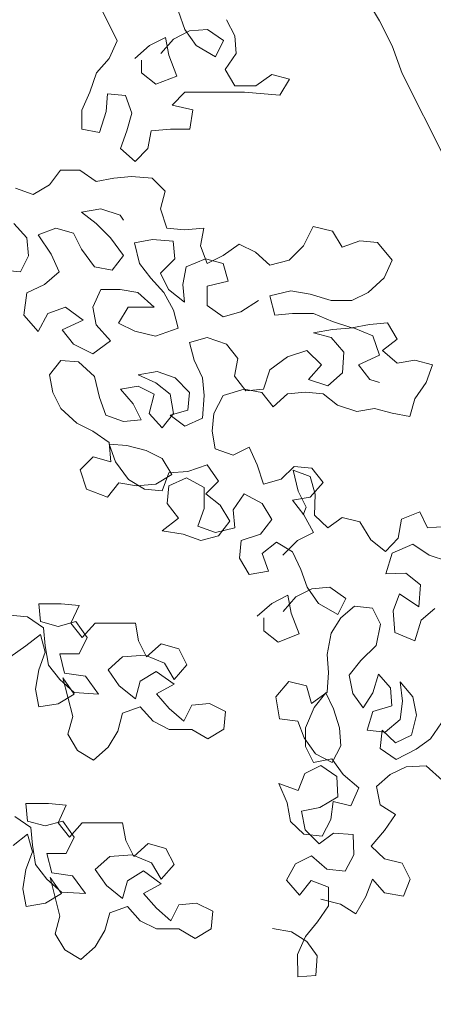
# Model space of a CAD drawing. Header units: millimetres. Extents: x -409347 to -76892, y 286088 to 1850972.
# Tile 137 of 256: x -193965 to -192608, y 556087 to 559313. Entities that reach past the tile are written whole.
import ezdxf

# ---------------------------------------------------------------- set-up
doc = ezdxf.new("R2010")
doc.units = ezdxf.units.MM
doc.linetypes.add('DGN Style 2', pattern=[3.08948, 1.853688, -1.235792])
for name, color, linetype, lineweight in [('a_drzewa', 7, 'Continuous', 0), ('A_P_WAND_BET_A_X', 25, 'Continuous', 0), ('A_P_WAND_BET_V_X', 131, 'DGN Style 2', 0)]:
    doc.layers.add(name, color=color, linetype=linetype, lineweight=lineweight)

msp = doc.modelspace()

# ---------------------------------------------------------------- linework, layer by layer
at = {"layer": 'a_drzewa', "ltscale": 1024}
for p, q in [((-192883.3, 559474.6), (-192784.3, 559310)), ((-193697.8, 559349.9), (-193644.9, 559244.4)), ((-193423.2, 559281.6), (-193444.4, 559339.6)), ((-193259.6, 559260.6), (-193286, 559313.3)), ((-192784.3, 559310), (-192743, 559227.6)), ((-193386.2, 559228.8), (-193423.2, 559281.6)), ((-193407.4, 559276.3), (-193349.3, 559281.6)), ((-193349.3, 559281.6), (-193296.5, 559244.7)), ((-193539.3, 559228.7), (-193486.6, 559255.1)), ((-193502.4, 559202.3), (-193460.2, 559249.8)), ((-193486.6, 559255.1), (-193476, 559197)), ((-193460.2, 559249.8), (-193407.4, 559276.3)), ((-193254.3, 559202.5), (-193259.6, 559260.6)), ((-193644.9, 559244.4), (-193671.2, 559186.3)), ((-193586.8, 559186.4), (-193539.3, 559228.7)), ((-193322.9, 559191.9), (-193386.2, 559228.8)), ((-193296.5, 559244.7), (-193322.9, 559191.9)), ((-192743, 559227.6), (-192710, 559137.1)), ((-193671.2, 559186.3), (-193713.4, 559138.8)), ((-193565.6, 559138.9), (-193565.7, 559181.1)), ((-193476, 559197), (-193449.5, 559128.4)), ((-193291.2, 559149.7), (-193254.3, 559202.5)), ((-193259.4, 559097), (-193291.2, 559149.7)), ((-193713.4, 559138.8), (-193734.5, 559075.4)), ((-193518.1, 559102), (-193565.6, 559138.9)), ((-193449.5, 559128.4), (-193518.1, 559102)), ((-193138.1, 559134), (-193190.8, 559097)), ((-193080, 559118.2), (-193138.1, 559134)), ((-193111.6, 559065.4), (-193080, 559118.2)), ((-192710, 559137.1), (-192569.7, 558857.2)), ((-193190.8, 559097), (-193259.4, 559097)), ((-193734.5, 559075.4), (-193760.8, 559017.3)), ((-193681.6, 559012.1), (-193676.4, 559070.2)), ((-193676.4, 559070.2), (-193618.4, 559065)), ((-193618.4, 559065), (-193597.2, 559006.9)), ((-193465.2, 559033.4), (-193423.1, 559075.7)), ((-193423.1, 559075.7), (-193227.8, 559075.9)), ((-193227.8, 559075.9), (-193111.6, 559065.4)), ((-193396.6, 559017.6), (-193465.2, 559033.4)), ((-193760.8, 559017.3), (-193760.8, 558954)), ((-193702.7, 558943.5), (-193681.6, 559012.1)), ((-193597.2, 559006.9), (-193613, 558948.8)), ((-193407.1, 558954.3), (-193396.6, 559017.6)), ((-193760.8, 558954), (-193702.7, 558943.5)), ((-193613, 558948.8), (-193634, 558890.7)), ((-193544.3, 558890.8), (-193533.8, 558948.9)), ((-193533.8, 558948.9), (-193470.5, 558954.2)), ((-193470.5, 558954.2), (-193407.1, 558954.3)), ((-193634, 558890.7), (-193586.5, 558848.6)), ((-193586.5, 558848.6), (-193544.3, 558890.8)), ((-193830.8, 558819.8), (-193867.7, 558772.3)), ((-193767.5, 558819.9), (-193830.8, 558819.8)), ((-193714.6, 558782.9), (-193767.5, 558819.9)), ((-193656.6, 558793.6), (-193714.6, 558782.9)), ((-193598.5, 558798.9), (-193656.6, 558793.6)), ((-193529.9, 558793.7), (-193598.5, 558798.9)), ((-193487.6, 558751.5), (-193529.9, 558793.7)), ((-193920.5, 558740.5), (-193978.6, 558761.6)), ((-193867.7, 558772.3), (-193920.5, 558740.5)), ((-193503.4, 558693.4), (-193487.6, 558751.5)), ((-193762.1, 558682.6), (-193698.7, 558693.2)), ((-193714.5, 558645.7), (-193762.1, 558682.6)), ((-193698.7, 558693.2), (-193635.4, 558672.2)), ((-193635.4, 558672.2), (-193624.8, 558656.3)), ((-193482.3, 558630.1), (-193503.4, 558693.4)), ((-193983.7, 558645.5), (-193941.5, 558598)), ((-193667, 558598.2), (-193714.5, 558645.7)), ((-193001.9, 558635.8), (-193033.5, 558572.4)), ((-192938.6, 558620), (-193001.9, 558635.8)), ((-193904.5, 558608.6), (-193846.5, 558629.8)), ((-193862.2, 558545.3), (-193904.5, 558608.6)), ((-193846.5, 558629.8), (-193788.4, 558614)), ((-193788.4, 558614), (-193762, 558561.2)), ((-193424.2, 558624.9), (-193482.3, 558630.1)), ((-193360.8, 558630.2), (-193424.2, 558624.9)), ((-193371.3, 558572.1), (-193360.8, 558630.2)), ((-192906.8, 558567.3), (-192938.6, 558620)), ((-193941.5, 558598), (-193936.1, 558539.9)), ((-193624.7, 558540.2), (-193667, 558598.2)), ((-193529.7, 558593.1), (-193587.8, 558582.5)), ((-193587.8, 558582.5), (-193571.9, 558513.9)), ((-193461.1, 558587.9), (-193529.7, 558593.1)), ((-193455.8, 558529.8), (-193461.1, 558587.9)), ((-193350.2, 558514.1), (-193371.3, 558572.1)), ((-193244.7, 558577.5), (-193297.4, 558540.5)), ((-193191.9, 558551.2), (-193244.7, 558577.5)), ((-193033.5, 558572.4), (-193081, 558524.9)), ((-192848.8, 558588.4), (-192906.8, 558567.3)), ((-192790.7, 558583.2), (-192848.8, 558588.4)), ((-192743.2, 558525.2), (-192790.7, 558583.2)), ((-193936.1, 558539.9), (-193962.5, 558487.1)), ((-193835.8, 558487.2), (-193862.2, 558545.3)), ((-193762, 558561.2), (-193719.7, 558503.2)), ((-193661.6, 558492.7), (-193624.7, 558540.2)), ((-193297.4, 558540.5), (-193350.2, 558514.1)), ((-193144.3, 558509), (-193191.9, 558551.2)), ((-193719.7, 558503.2), (-193661.6, 558492.7)), ((-193571.9, 558513.9), (-193534.9, 558466.4)), ((-193503.2, 558482.3), (-193455.8, 558529.8)), ((-193418.8, 558503.5), (-193429.3, 558445.4)), ((-193355.5, 558529.9), (-193418.8, 558503.5)), ((-193297.4, 558514.1), (-193355.5, 558529.9)), ((-193281.5, 558456.1), (-193297.4, 558514.1)), ((-193081, 558524.9), (-193144.3, 558509)), ((-192769.5, 558467.1), (-192743.2, 558525.2)), ((-193962.5, 558487.1), (-194020.5, 558492.3)), ((-193883.3, 558445), (-193835.8, 558487.2)), ((-193476.8, 558429.5), (-193503.2, 558482.3)), ((-193941.3, 558418.5), (-193883.3, 558445)), ((-193534.9, 558466.4), (-193492.6, 558418.9)), ((-193429.3, 558445.4), (-193424, 558387.3)), ((-193350.1, 558440.2), (-193281.5, 558456.1)), ((-193350.1, 558376.8), (-193350.1, 558440.2)), ((-192822.2, 558419.5), (-192769.5, 558467.1)), ((-193951.8, 558344.6), (-193941.3, 558418.5)), ((-193698.5, 558429.3), (-193724.8, 558371.2)), ((-193635.1, 558429.4), (-193698.5, 558429.3)), ((-193577.1, 558418.9), (-193635.1, 558429.4)), ((-193524.2, 558371.4), (-193577.1, 558418.9)), ((-193492.6, 558418.9), (-193460.9, 558360.9)), ((-193424, 558387.3), (-193476.8, 558429.5)), ((-193144.2, 558408.7), (-193075.6, 558424.6)), ((-193128.3, 558345.4), (-193144.2, 558408.7)), ((-193075.6, 558424.6), (-193012.3, 558414.1)), ((-193012.3, 558414.1), (-192943.6, 558393)), ((-192875, 558393.1), (-192822.2, 558419.5)), ((-193297.2, 558339.9), (-193350.1, 558376.8)), ((-193181.2, 558392.8), (-193239.2, 558355.8)), ((-192943.6, 558393), (-192875, 558393.1)), ((-193904.2, 558291.9), (-193951.8, 558344.6)), ((-193872.6, 558350), (-193904.2, 558291.9)), ((-193814.6, 558371.1), (-193872.6, 558350)), ((-193756.5, 558329), (-193814.6, 558371.1)), ((-193724.8, 558371.2), (-193714.2, 558313.2)), ((-193640.3, 558318.5), (-193608.7, 558371.3)), ((-193608.7, 558371.3), (-193524.2, 558371.4)), ((-193460.9, 558360.9), (-193445, 558302.8)), ((-193239.2, 558355.8), (-193297.2, 558339.9)), ((-193070.3, 558350.7), (-193128.3, 558345.4)), ((-193001.6, 558350.8), (-193070.3, 558350.7)), ((-192938.3, 558324.4), (-193001.6, 558350.8)), ((-193825.1, 558297.2), (-193756.5, 558329)), ((-193714.2, 558313.2), (-193666.7, 558260.4)), ((-193587.5, 558292.2), (-193640.3, 558318.5)), ((-192874.9, 558303.4), (-192938.3, 558324.4)), ((-192816.9, 558314), (-192874.9, 558303.4)), ((-192758.8, 558319.3), (-192816.9, 558314)), ((-192727.1, 558266.6), (-192758.8, 558319.3)), ((-193788.1, 558249.7), (-193825.1, 558297.2)), ((-193518.9, 558276.4), (-193587.5, 558292.2)), ((-193445, 558302.8), (-193518.9, 558276.4)), ((-193001.6, 558287.4), (-192938.3, 558298)), ((-192943.5, 558271.6), (-193001.6, 558287.4)), ((-192938.3, 558298), (-192869.6, 558303.4)), ((-192869.6, 558303.4), (-192806.3, 558277)), ((-192806.3, 558277), (-192785.1, 558213.7)), ((-193724.7, 558218.1), (-193788.1, 558249.7)), ((-193666.7, 558260.4), (-193724.7, 558218.1)), ((-193408, 558255.4), (-193350, 558271.3)), ((-193392.1, 558197.3), (-193408, 558255.4)), ((-193350, 558271.3), (-193286.6, 558250.2)), ((-193286.6, 558250.2), (-193249.6, 558202.7)), ((-192901.2, 558224.2), (-192943.5, 558271.6)), ((-192774.6, 558229.6), (-192727.1, 558266.6)), ((-193086, 558208.2), (-193022.7, 558229.3)), ((-193022.7, 558229.3), (-192975.1, 558181.9)), ((-192906.5, 558155.5), (-192901.2, 558224.2)), ((-192785.1, 558213.7), (-192853.7, 558182)), ((-192727, 558187.4), (-192774.6, 558229.6)), ((-193867.1, 558149.4), (-193830.2, 558196.9)), ((-193830.2, 558196.9), (-193772.2, 558191.7)), ((-193772.2, 558191.7), (-193719.3, 558144.2)), ((-193365.7, 558139.3), (-193392.1, 558197.3)), ((-193249.6, 558202.7), (-193260.1, 558144.7)), ((-193144, 558165.9), (-193086, 558208.2)), ((-192975.1, 558181.9), (-193017.3, 558134.3)), ((-192853.7, 558182), (-192816.7, 558134.5)), ((-192669, 558198), (-192727, 558187.4)), ((-192610.9, 558182.2), (-192669, 558198)), ((-192631.9, 558124.1), (-192610.9, 558182.2)), ((-193856.5, 558091.3), (-193867.1, 558149.4)), ((-193576.8, 558149.7), (-193513.5, 558160.3)), ((-193518.7, 558123.3), (-193576.8, 558149.7)), ((-193513.5, 558160.3), (-193455.4, 558139.2)), ((-193165.1, 558102.5), (-193144, 558165.9)), ((-192953.9, 558113.3), (-192906.5, 558155.5)), ((-193719.3, 558144.2), (-193703.4, 558075.6)), ((-193471.2, 558086.4), (-193518.7, 558123.3)), ((-193455.4, 558139.2), (-193407.9, 558091.7)), ((-193360.3, 558081.2), (-193365.7, 558139.3)), ((-193260.1, 558144.7), (-193223.1, 558097.2)), ((-193017.3, 558134.3), (-192953.9, 558113.3)), ((-192816.7, 558134.5), (-192785, 558124)), ((-192668.8, 558071.3), (-192631.9, 558124.1)), ((-193830.1, 558038.6), (-193856.5, 558091.3)), ((-193634.8, 558102.1), (-193576.8, 558112.7)), ((-193592.6, 558054.6), (-193634.8, 558102.1)), ((-193576.8, 558112.7), (-193524, 558086.4)), ((-193524, 558086.4), (-193539.8, 558023)), ((-193460.6, 558023.1), (-193471.2, 558086.4)), ((-193407.9, 558091.7), (-193413.1, 558033.7)), ((-193297, 558081.3), (-193228.4, 558102.5)), ((-193228.4, 558102.5), (-193170.3, 558092)), ((-193223.1, 558097.2), (-193165.1, 558102.5)), ((-193170.3, 558092), (-193133.3, 558044.5)), ((-193133.3, 558044.5), (-193085.9, 558086.8)), ((-193085.9, 558086.8), (-193027.8, 558092.1)), ((-193027.8, 558092.1), (-192969.7, 558086.9)), ((-192969.7, 558086.9), (-192922.2, 558050)), ((-193703.4, 558075.6), (-193682.3, 558017.6)), ((-193566.1, 558001.9), (-193592.6, 558054.6)), ((-193365.6, 558007.3), (-193360.3, 558081.2)), ((-193328.6, 558023.2), (-193297, 558081.3)), ((-192684.6, 558013.2), (-192668.8, 558071.3)), ((-193777.3, 557991.1), (-193830.1, 558038.6)), ((-193539.8, 558023), (-193497.5, 557975.5)), ((-193497.5, 557975.5), (-193460.6, 558023.1)), ((-193413.1, 558033.7), (-193471.1, 558017.8)), ((-193333.8, 557965.1), (-193328.6, 558023.2)), ((-192922.2, 558050), (-192858.8, 558028.9)), ((-192858.8, 558028.9), (-192800.8, 558039.5)), ((-192800.8, 558039.5), (-192742.7, 558023.7)), ((-192742.7, 558023.7), (-192684.6, 558013.2)), ((-193724.5, 557964.8), (-193777.3, 557991.1)), ((-193682.3, 558017.6), (-193624.2, 557996.5)), ((-193624.2, 557996.5), (-193566.1, 558001.9)), ((-193471.1, 558017.8), (-193423.6, 557980.9)), ((-193423.6, 557980.9), (-193365.6, 558007.3)), ((-193671.6, 557927.9), (-193724.5, 557964.8)), ((-193323.2, 557907.1), (-193333.8, 557965.1)), ((-193666.3, 557864.5), (-193671.6, 557927.9)), ((-193650.5, 557864.5), (-193671.6, 557922.6)), ((-193671.6, 557922.6), (-193613.6, 557917.4)), ((-193613.6, 557917.4), (-193550.2, 557901.6)), ((-193550.2, 557901.6), (-193497.4, 557875.2)), ((-193265.2, 557886), (-193323.2, 557907.1)), ((-193212.4, 557912.4), (-193265.2, 557886)), ((-193185.9, 557854.4), (-193212.4, 557912.4)), ((-193766.6, 557838), (-193724.4, 557880.3)), ((-193724.4, 557880.3), (-193666.3, 557864.5)), ((-193608.2, 557806.5), (-193650.5, 557864.5)), ((-193497.4, 557875.2), (-193465.7, 557822.5)), ((-193745.4, 557774.7), (-193766.6, 557838)), ((-193476.2, 557827.8), (-193497.3, 557769.7)), ((-193412.9, 557833.1), (-193476.2, 557827.8)), ((-193349.6, 557854.3), (-193412.9, 557833.1)), ((-193312.6, 557801.5), (-193349.6, 557854.3)), ((-193164.8, 557791.1), (-193185.9, 557854.4)), ((-193064.5, 557849.2), (-193106.7, 557807)), ((-193012.1, 557815.8), (-193068.3, 557837.4)), ((-193068.3, 557837.4), (-193050.9, 557767.7)), ((-193006.5, 557844), (-193064.5, 557849.2)), ((-192969.5, 557796.5), (-193006.5, 557844)), ((-193639.8, 557795.9), (-193676.8, 557748.4)), ((-193581.8, 557785.4), (-193639.8, 557795.9)), ((-193555.4, 557774.9), (-193608.2, 557806.5)), ((-193465.7, 557822.5), (-193518.4, 557790.8)), ((-193418.2, 557812), (-193476.2, 557785.5)), ((-193360.1, 557780.4), (-193418.2, 557812)), ((-193354.8, 557759.2), (-193312.6, 557801.5)), ((-193106.7, 557807), (-193164.8, 557791.1)), ((-192995.7, 557757.9), (-193012.1, 557815.8)), ((-193011.7, 557749), (-192969.5, 557796.5)), ((-193676.8, 557748.4), (-193745.4, 557774.7)), ((-193518.4, 557790.8), (-193581.8, 557785.4)), ((-193497.3, 557769.7), (-193555.4, 557774.9)), ((-193476.2, 557785.5), (-193481.4, 557727.5)), ((-193360, 557711.7), (-193360.1, 557780.4)), ((-193050.9, 557767.7), (-193025.5, 557715.3)), ((-193307.2, 557722.3), (-193354.8, 557759.2)), ((-193228.1, 557759.4), (-193265, 557706.5)), ((-193170, 557727.7), (-193228.1, 557759.4)), ((-193069.7, 557738.4), (-193011.7, 557749)), ((-193032.7, 557690.9), (-193069.7, 557738.4)), ((-192997.3, 557689.1), (-192995.7, 557757.9)), ((-193481.4, 557727.5), (-193444.4, 557680)), ((-193381.1, 557653.6), (-193360, 557711.7)), ((-193275.5, 557669.6), (-193307.2, 557722.3)), ((-193265, 557706.5), (-193259.7, 557648.5)), ((-193138.3, 557675), (-193170, 557727.7)), ((-193025.5, 557715.3), (-193035.3, 557690.8)), ((-192652.4, 557700), (-192712.1, 557676.3)), ((-192627, 557647.6), (-192652.4, 557700)), ((-193444.4, 557680), (-193497.2, 557637.7)), ((-193312.4, 557622), (-193275.5, 557669.6)), ((-193175.2, 557627.4), (-193138.3, 557675)), ((-193001, 557632.9), (-193032.7, 557690.9)), ((-192953.8, 557647.6), (-192997.3, 557689.1)), ((-192906.8, 557682.1), (-192953.8, 557647.6)), ((-192848.8, 557667.8), (-192906.8, 557682.1)), ((-192813.3, 557609), (-192848.8, 557667.8)), ((-192712.1, 557676.3), (-192723.7, 557613.8)), ((-193497.2, 557637.7), (-193428.5, 557627.2)), ((-193323, 557632.6), (-193381.1, 557653.6)), ((-193259.7, 557648.5), (-193323, 557632.6)), ((-193053.8, 557606.4), (-193001, 557632.9)), ((-192568.1, 557652.3), (-192627, 557647.6)), ((-193428.5, 557627.2), (-193370.5, 557606.1)), ((-193370.5, 557606.1), (-193312.4, 557622)), ((-193243.7, 557548.2), (-193238.5, 557606.3)), ((-193238.5, 557606.3), (-193175.2, 557627.4)), ((-193122.4, 557601.1), (-193169.8, 557564.1)), ((-193069.6, 557569.5), (-193122.4, 557601.1)), ((-193101.2, 557558.9), (-193053.8, 557606.4)), ((-192765.3, 557570.2), (-192813.3, 557609)), ((-192723.7, 557613.8), (-192765.3, 557570.2)), ((-193043.1, 557511.4), (-193069.6, 557569.5)), ((-192743.5, 557564.9), (-192674.8, 557594)), ((-192674.8, 557594), (-192622.2, 557558)), ((-193212, 557495.4), (-193243.7, 557548.2)), ((-193169.8, 557564.1), (-193148.7, 557506.1)), ((-192764.1, 557496.9), (-192743.5, 557564.9)), ((-192622.2, 557558), (-192561.5, 557539.1)), ((-193148.7, 557506.1), (-193212, 557495.4)), ((-193021.9, 557453.4), (-193043.1, 557511.4)), ((-192698.1, 557499.8), (-192764.1, 557496.9)), ((-192650, 557461), (-192698.1, 557499.8)), ((-193058.9, 557421.7), (-193006.1, 557448.1)), ((-192984.9, 557400.6), (-193021.9, 557453.4)), ((-193006.1, 557448.1), (-192948, 557453.5)), ((-192948, 557453.5), (-192895.2, 557416.6)), ((-192656.1, 557389.5), (-192650, 557461)), ((-193138, 557400.5), (-193085.3, 557426.9)), ((-193101, 557374.1), (-193058.9, 557421.7)), ((-193085.3, 557426.9), (-193074.7, 557368.9)), ((-192895.2, 557416.6), (-192921.6, 557363.7)), ((-192740.3, 557375.7), (-192718.7, 557431.9)), ((-192718.7, 557431.9), (-192656.1, 557389.5)), ((-193828.4, 557399), (-193902.3, 557399)), ((-193902.3, 557399), (-193897, 557340.9)), ((-193770.4, 557393.8), (-193828.4, 557399)), ((-193796.7, 557335.7), (-193770.4, 557393.8)), ((-193185.5, 557358.2), (-193138, 557400.5)), ((-192921.6, 557363.7), (-192984.9, 557400.6)), ((-192911.3, 557352.6), (-192867.1, 557391.6)), ((-192867.1, 557391.6), (-192807.3, 557384.6)), ((-192807.3, 557384.6), (-192781.8, 557332.1)), ((-192734.7, 557305.1), (-192740.3, 557375.7)), ((-192603.6, 557384.2), (-192647.9, 557345.2)), ((-193939.2, 557356.7), (-193997.3, 557361.9)), ((-193886.4, 557319.8), (-193939.2, 557356.7)), ((-193838.9, 557325.1), (-193780.9, 557341)), ((-193780.9, 557341), (-193743.9, 557288.3)), ((-193164.3, 557310.7), (-193164.4, 557353)), ((-193074.7, 557368.9), (-193048.2, 557300.3)), ((-192942.9, 557302.7), (-192911.3, 557352.6)), ((-192647.9, 557345.2), (-192668.5, 557277.2)), ((-193897, 557340.9), (-193838.9, 557325.1)), ((-193881.1, 557261.7), (-193886.4, 557319.8)), ((-193759.7, 557288.2), (-193796.7, 557335.7)), ((-193717.5, 557335.8), (-193759.7, 557288.2)), ((-193585.6, 557335.9), (-193717.5, 557335.8)), ((-193575, 557277.9), (-193585.6, 557335.9)), ((-193116.8, 557273.8), (-193164.3, 557310.7)), ((-192781.8, 557332.1), (-192795.2, 557262.4)), ((-193944.4, 557261.7), (-193897, 557298.7)), ((-193897, 557298.7), (-193881.1, 557240.6)), ((-193743.9, 557288.3), (-193770.2, 557235.5)), ((-193548.5, 557225.1), (-193575, 557277.9)), ((-193048.2, 557300.3), (-193116.8, 557273.8)), ((-192956.3, 557233), (-192942.9, 557302.7)), ((-192668.5, 557277.2), (-192734.7, 557305.1)), ((-193997.2, 557224.7), (-193944.4, 557261.7)), ((-193870.5, 557198.4), (-193881.1, 557261.7)), ((-193501, 557267.4), (-193548.5, 557225.1)), ((-193443, 557251.6), (-193501, 557267.4)), ((-193416.5, 557198.8), (-193443, 557251.6)), ((-192795.2, 557262.4), (-192845.8, 557213.4)), ((-193881.1, 557240.6), (-193902.1, 557182.5)), ((-193770.2, 557235.5), (-193833.6, 557235.4)), ((-193833.6, 557235.4), (-193817.7, 557172.1)), ((-193675.2, 557182.8), (-193627.7, 557225)), ((-193627.7, 557225), (-193553.8, 557230.4)), ((-193553.8, 557230.4), (-193490.4, 557204)), ((-192951.6, 557174.1), (-192956.3, 557233)), ((-192845.8, 557213.4), (-192884.6, 557165.3)), ((-193902.1, 557182.5), (-193912.6, 557119.2)), ((-193833.5, 557150.9), (-193870.5, 557198.4)), ((-193638.2, 557130), (-193675.2, 557182.8)), ((-193490.4, 557204), (-193458.7, 557151.3)), ((-193458.7, 557151.3), (-193416.5, 557198.8)), ((-193785.9, 557108.8), (-193833.5, 557150.9)), ((-193785.9, 557103.5), (-193822.9, 557156.2)), ((-193822.9, 557156.2), (-193791.1, 557029.6)), ((-193817.7, 557172.1), (-193749, 557161.6)), ((-193749, 557161.6), (-193706.8, 557103.5)), ((-193516.8, 557177.6), (-193569.6, 557145.9)), ((-193458.7, 557135.4), (-193516.8, 557177.6)), ((-192955.9, 557109.9), (-192951.6, 557174.1)), ((-192884.6, 557165.3), (-192872.6, 557104.7)), ((-192806.6, 557107.5), (-192787.7, 557168.2)), ((-192787.7, 557168.2), (-192748.7, 557124)), ((-193912.6, 557119.2), (-193902, 557061.1)), ((-193585.3, 557087.8), (-193638.2, 557130)), ((-193569.6, 557145.9), (-193585.3, 557087.8)), ((-193516.7, 557103.7), (-193458.7, 557135.4)), ((-193125.2, 557094), (-193081.9, 557144.8)), ((-193081.9, 557144.8), (-193023.9, 557130.5)), ((-193023.9, 557130.5), (-193007.4, 557072.6)), ((-192748.7, 557124), (-192744, 557065.2)), ((-192709.6, 557079.7), (-192717, 557143.1)), ((-192717, 557143.1), (-192675.3, 557094.3)), ((-193838.7, 557071.8), (-193785.9, 557103.5)), ((-193706.8, 557103.5), (-193785.9, 557108.8)), ((-193474.5, 557056.3), (-193516.7, 557103.7)), ((-193112.3, 557021.6), (-193125.2, 557094)), ((-193007.4, 557072.6), (-192955.9, 557109.9)), ((-192999.2, 557059), (-192960.4, 557107.1)), ((-192960.4, 557107.1), (-192935, 557054.7)), ((-192872.6, 557104.7), (-192838.1, 557057.7)), ((-192838.1, 557057.7), (-192806.6, 557107.5)), ((-192675.3, 557094.3), (-192663.3, 557033.7)), ((-193902, 557061.1), (-193838.7, 557071.8)), ((-193627.5, 557040.3), (-193569.5, 557061.4)), ((-193569.5, 557061.4), (-193527.2, 557014)), ((-193426.9, 557014.1), (-193474.5, 557056.3)), ((-193400.6, 557066.9), (-193426.9, 557014.1)), ((-193342.5, 557072.2), (-193400.6, 557066.9)), ((-193289.7, 557045.9), (-193342.5, 557072.2)), ((-193027.1, 556992.9), (-192999.2, 557059)), ((-192935, 557054.7), (-192915.8, 556992.3)), ((-192744, 557065.2), (-192806.4, 557046)), ((-192716.7, 557020), (-192709.6, 557079.7)), ((-193791.1, 557029.6), (-193806.9, 556971.5)), ((-193643.3, 556982.2), (-193627.5, 557040.3)), ((-193294.9, 556987.8), (-193289.7, 557045.9)), ((-193052.5, 557014.5), (-193112.3, 557021.6)), ((-192806.4, 557046), (-192825.2, 556985.3)), ((-192765.5, 556978.2), (-192716.7, 557020)), ((-192663.3, 557033.7), (-192679.4, 556968.5)), ((-193527.2, 557014), (-193474.4, 556987.6)), ((-193474.4, 556987.6), (-193400.5, 556987.7)), ((-193400.5, 556987.7), (-193347.7, 556956.1)), ((-193347.7, 556956.1), (-193294.9, 556987.8)), ((-193031.6, 556959.4), (-193052.5, 557014.5)), ((-193027, 556931.3), (-193027.1, 556992.9)), ((-192915.8, 556992.3), (-192911.1, 556933.5)), ((-192616.9, 556956.9), (-192580.9, 557009.5)), ((-193806.9, 556971.5), (-193775.2, 556918.7)), ((-193674.9, 556929.4), (-193643.3, 556982.2)), ((-192994.3, 556907.9), (-193031.6, 556959.4)), ((-192825.2, 556985.3), (-192765.5, 556978.2)), ((-192775.4, 556984.5), (-192782.5, 556924.7)), ((-192731.9, 556943), (-192775.4, 556984.5)), ((-192679.4, 556968.5), (-192731.9, 556943)), ((-192663.9, 556922.3), (-192616.9, 556956.9)), ((-193722.4, 556887.1), (-193674.9, 556929.4)), ((-193001.5, 556878.9), (-193027, 556931.3)), ((-192911.1, 556933.5), (-192939.9, 556879.1)), ((-192782.5, 556924.7), (-192729.9, 556888.7)), ((-192729.9, 556888.7), (-192663.9, 556922.3)), ((-193775.2, 556918.7), (-193722.4, 556887.1)), ((-192940.9, 556890.8), (-193001.5, 556878.9)), ((-192939.9, 556879.1), (-192994.3, 556907.9)), ((-192903.6, 556839.3), (-192940.9, 556890.8)), ((-192977, 556869), (-193029.4, 556843.5)), ((-192924.4, 556832.9), (-192977, 556869)), ((-192749.7, 556839.7), (-192697.3, 556865.2)), ((-192697.3, 556865.2), (-192631.2, 556868.1)), ((-192631.2, 556868.1), (-192577.7, 556820.3)), ((-193029.4, 556843.5), (-193051, 556787.3)), ((-192921.5, 556766.9), (-192924.4, 556832.9)), ((-192852.8, 556796), (-192903.6, 556839.3)), ((-192794, 556800.7), (-192749.7, 556839.7)), ((-193051, 556787.3), (-193114.4, 556810.7)), ((-193114.4, 556810.7), (-193088, 556746.5)), ((-192878.9, 556737.1), (-192852.8, 556796)), ((-192782, 556740.1), (-192794, 556800.7)), ((-192980.3, 556731.4), (-192921.5, 556766.9)), ((-193870.6, 556744.9), (-193944.5, 556744.8)), ((-193944.5, 556744.8), (-193939.2, 556686.7)), ((-193812.5, 556739.6), (-193870.6, 556744.9)), ((-193838.9, 556681.6), (-193812.5, 556739.6)), ((-193088, 556746.5), (-193076.1, 556685.9)), ((-193040.9, 556719.5), (-192980.3, 556731.4)), ((-192943.9, 556691.7), (-192936.9, 556751.4)), ((-192936.9, 556751.4), (-192878.9, 556737.1)), ((-192732.2, 556708.5), (-192782, 556740.1)), ((-193928.6, 556665.6), (-193981.4, 556702.5)), ((-193028.9, 556658.8), (-193040.9, 556719.5)), ((-192768.2, 556655.9), (-192732.2, 556708.5)), ((-193939.2, 556686.7), (-193881.1, 556671)), ((-193923.2, 556607.6), (-193928.6, 556665.6)), ((-193881.1, 556671), (-193823, 556686.9)), ((-193801.9, 556634.1), (-193838.9, 556681.6)), ((-193823, 556686.9), (-193786, 556634.1)), ((-193759.7, 556681.6), (-193801.9, 556634.1)), ((-193627.7, 556681.8), (-193759.7, 556681.6)), ((-193617.1, 556623.7), (-193627.7, 556681.8)), ((-193076.1, 556685.9), (-193032.5, 556644.3)), ((-192972.8, 556637.3), (-192943.9, 556691.7)), ((-193986.6, 556607.5), (-193939.1, 556644.5)), ((-193939.1, 556644.5), (-193923.2, 556586.5)), ((-193786, 556634.1), (-193812.4, 556581.3)), ((-193032.5, 556644.3), (-192972.8, 556637.3)), ((-192982.7, 556612.8), (-193028.9, 556658.8)), ((-192935.7, 556647.3), (-192982.7, 556612.8)), ((-192871.4, 556643), (-192935.7, 556647.3)), ((-192868.5, 556576.9), (-192871.4, 556643)), ((-192811.5, 556605.1), (-192768.2, 556655.9)), ((-193912.6, 556544.3), (-193923.2, 556607.6)), ((-193590.7, 556570.9), (-193617.1, 556623.7)), ((-193543.2, 556613.2), (-193590.7, 556570.9)), ((-193485.1, 556597.4), (-193543.2, 556613.2)), ((-192768, 556563.6), (-192811.5, 556605.1)), ((-193923.2, 556586.5), (-193944.3, 556528.4)), ((-193812.4, 556581.3), (-193875.7, 556581.2)), ((-193875.7, 556581.2), (-193859.8, 556517.9)), ((-193717.3, 556528.6), (-193669.8, 556570.9)), ((-193669.8, 556570.9), (-193596, 556576.2)), ((-193596, 556576.2), (-193532.6, 556549.9)), ((-193458.7, 556544.7), (-193485.1, 556597.4)), ((-193060.3, 556547.4), (-193007.9, 556572.9)), ((-193007.9, 556572.9), (-192957.1, 556529.6)), ((-192897.3, 556522.5), (-192868.5, 556576.9)), ((-193875.6, 556496.8), (-193912.6, 556544.3)), ((-193532.6, 556549.9), (-193500.9, 556497.1)), ((-193500.9, 556497.1), (-193458.7, 556544.7)), ((-193089.2, 556493), (-193060.3, 556547.4)), ((-192710, 556549.3), (-192768, 556563.6)), ((-192684.5, 556496.8), (-192710, 556549.3)), ((-193944.3, 556528.4), (-193954.8, 556465)), ((-193859.8, 556517.9), (-193791.2, 556507.4)), ((-193791.2, 556507.4), (-193748.9, 556449.4)), ((-193680.3, 556475.8), (-193717.3, 556528.6)), ((-193559, 556523.5), (-193611.7, 556491.7)), ((-193500.9, 556481.3), (-193559, 556523.5)), ((-192957.1, 556529.6), (-192897.3, 556522.5)), ((-193828.1, 556454.6), (-193875.6, 556496.8)), ((-193828.1, 556449.3), (-193865.1, 556502.1)), ((-193865.1, 556502.1), (-193833.3, 556375.4)), ((-193627.5, 556433.7), (-193680.3, 556475.8)), ((-193611.7, 556491.7), (-193627.5, 556433.7)), ((-193558.9, 556449.6), (-193500.9, 556481.3)), ((-193047.4, 556444.2), (-193089.2, 556493)), ((-193008.6, 556492.3), (-193047.4, 556444.2)), ((-192952.4, 556470.8), (-193008.6, 556492.3)), ((-192952.2, 556409.2), (-192952.4, 556470.8)), ((-192829.2, 556440.3), (-192807.6, 556496.5)), ((-192807.6, 556496.5), (-192768.6, 556452.2)), ((-192706.1, 556440.6), (-192684.5, 556496.8)), ((-193954.8, 556465), (-193944.2, 556407)), ((-193880.8, 556417.6), (-193828.1, 556449.3)), ((-193748.9, 556449.4), (-193828.1, 556454.6)), ((-193516.6, 556402.1), (-193558.9, 556449.6)), ((-192862.5, 556383.2), (-192829.2, 556440.3)), ((-192768.6, 556452.2), (-192706.1, 556440.6)), ((-193944.2, 556407), (-193880.8, 556417.6)), ((-193669.7, 556386.1), (-193611.6, 556407.3)), ((-193611.6, 556407.3), (-193569.4, 556359.8)), ((-193442.7, 556412.7), (-193469.1, 556359.9)), ((-193384.7, 556418), (-193442.7, 556412.7)), ((-193331.9, 556391.7), (-193384.7, 556418)), ((-192988.3, 556356.6), (-192952.2, 556409.2)), ((-192977.6, 556430.9), (-192912.4, 556414.7)), ((-192912.4, 556414.7), (-192862.5, 556383.2)), ((-193833.3, 556375.4), (-193849.1, 556317.3)), ((-193685.5, 556328), (-193669.7, 556386.1)), ((-193469.1, 556359.9), (-193516.6, 556402.1)), ((-193337.1, 556333.6), (-193331.9, 556391.7)), ((-193569.4, 556359.8), (-193516.6, 556333.5)), ((-193027.1, 556308.5), (-192988.3, 556356.6)), ((-193849.1, 556317.3), (-193817.4, 556264.6)), ((-193717.1, 556275.2), (-193685.5, 556328)), ((-193516.6, 556333.5), (-193442.7, 556333.5)), ((-193442.7, 556333.5), (-193389.8, 556301.9)), ((-193389.8, 556301.9), (-193337.1, 556333.6)), ((-193135.8, 556335.4), (-193073.3, 556323.8)), ((-193073.3, 556323.8), (-193023.4, 556292.2)), ((-193053.2, 556249.6), (-193027.1, 556308.5)), ((-193023.4, 556292.2), (-192988.9, 556245.2)), ((-193817.4, 556264.6), (-193764.6, 556233)), ((-193764.6, 556233), (-193717.1, 556275.2)), ((-193052.1, 556176.3), (-193053.2, 556249.6)), ((-192988.9, 556245.2), (-192993.3, 556181)), ((-192993.3, 556181), (-193052.1, 556176.3))]:
    msp.add_line(p, q, dxfattribs=at)
at = {"layer": 'A_P_WAND_BET_A_X', "ltscale": 0.01}
msp.add_3dface([(-409346.6, 1850971.6), (-87526.5, 1850971.6), (-87526.5, 286087.9), (-409346.6, 286087.9)], dxfattribs=at)
at = {"layer": 'A_P_WAND_BET_V_X'}
msp.add_3dface([(-346399.5, 627361.9), (-346399.5, 492361.9), (-171399.5, 492361.9), (-171399.5, 627361.9)], dxfattribs=at)

doc.saveas('drawing.dxf')
